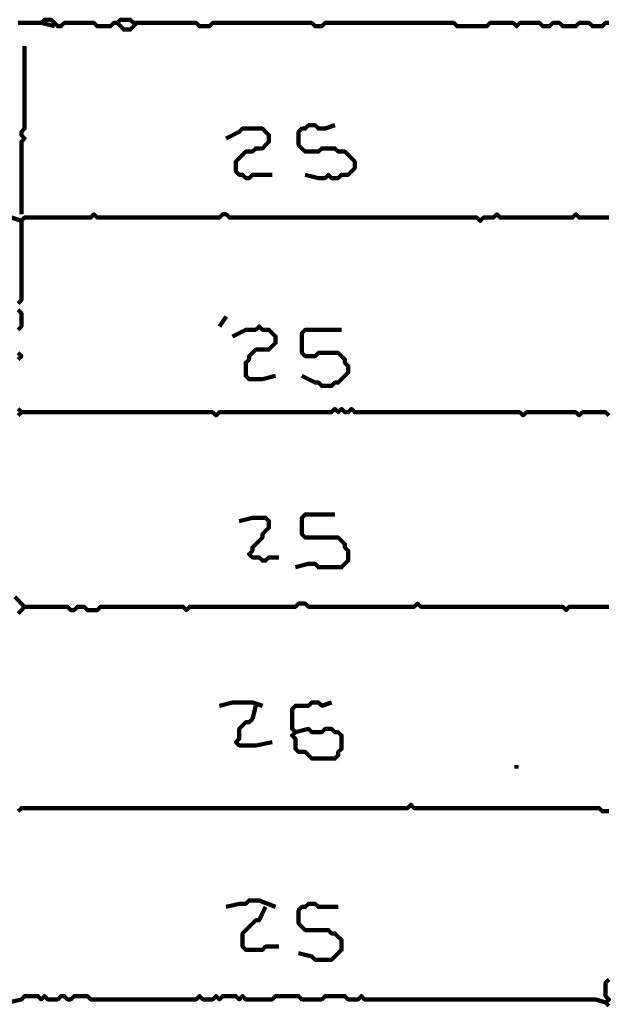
# Model space of a CAD drawing. Header units: metres. Extents: x 1959 to 4131, y 3282 to 4313.
# Tile 129 of 256: x 2373.42 to 2375.06, y 4303.87 to 4306.62. Entities that reach past the tile are written whole.
import ezdxf

# ---------------------------------------------------------------- set-up
doc = ezdxf.new("R2010")
doc.units = ezdxf.units.M
doc.layers.add('P', color=250, linetype='Continuous', lineweight=100)

msp = doc.modelspace()

# ---------------------------------------------------------------- linework, layer by layer
at = {"layer": 'P', "color": 0, "linetype": 'Continuous'}
for points in [[(2373.4108, 4306.6117), (2373.4292, 4306.6117), (2373.4385, 4306.6117), (2373.4477, 4306.6117), (2373.4754, 4306.6117)], [(2373.5123, 4306.6025), (2373.4754, 4306.6117), (2373.4846, 4306.6209), (2373.4939, 4306.6209), (2373.5031, 4306.6209), (2373.5123, 4306.6117), (2373.5216, 4306.6025), (2373.5308, 4306.6025), (2373.54, 4306.6117), (2373.5492, 4306.6117), (2373.5585, 4306.6117), (2373.5677, 4306.6117), (2373.5769, 4306.6117), (2373.5862, 4306.6117), (2373.5954, 4306.6117), (2373.6046, 4306.6117), (2373.6139, 4306.6117), (2373.6231, 4306.6117), (2373.6323, 4306.6025), (2373.6416, 4306.6025), (2373.6508, 4306.6025), (2373.66, 4306.6025), (2373.6692, 4306.6025), (2373.6785, 4306.6117), (2373.6877, 4306.6117), (2373.6969, 4306.6209), (2373.7062, 4306.6209), (2373.7154, 4306.6209), (2373.7246, 4306.6209), (2373.7339, 4306.6117), (2373.7431, 4306.6117), (2373.7523, 4306.6117), (2373.7616, 4306.6117), (2373.7708, 4306.6117), (2373.78, 4306.6117), (2373.7892, 4306.6117), (2373.7985, 4306.6117), (2373.8077, 4306.6117), (2373.8169, 4306.6117), (2373.8262, 4306.6117), (2373.8354, 4306.6117), (2373.8446, 4306.6117), (2373.8539, 4306.6117), (2373.8631, 4306.6117), (2373.8723, 4306.6117), (2373.8816, 4306.6117), (2373.8908, 4306.6117), (2373.9, 4306.6117), (2373.9092, 4306.6117), (2373.9185, 4306.6025), (2373.9277, 4306.6025), (2373.9369, 4306.6025), (2373.9462, 4306.6025), (2373.9554, 4306.6117), (2373.9646, 4306.6117), (2373.9739, 4306.6117), (2373.9831, 4306.6117), (2373.9923, 4306.6117), (2374.0016, 4306.6117), (2374.0108, 4306.6117), (2374.02, 4306.6117), (2374.0292, 4306.6117), (2374.0385, 4306.6117), (2374.0477, 4306.6117), (2374.0569, 4306.6117), (2374.0662, 4306.6117), (2374.0754, 4306.6117), (2374.0846, 4306.6117), (2374.0939, 4306.6117), (2374.1031, 4306.6117), (2374.1123, 4306.6117), (2374.1216, 4306.6117), (2374.1308, 4306.6117), (2374.14, 4306.6117), (2374.1492, 4306.6117), (2374.1585, 4306.6117), (2374.1677, 4306.6117), (2374.1769, 4306.6117), (2374.1862, 4306.6117), (2374.1954, 4306.6117), (2374.2046, 4306.6117), (2374.2139, 4306.6117), (2374.2231, 4306.6117), (2374.2323, 4306.6117), (2374.2416, 4306.6025), (2374.2508, 4306.6025), (2374.26, 4306.6025), (2374.2692, 4306.6117), (2374.2785, 4306.6117), (2374.2877, 4306.6117), (2374.2969, 4306.6117), (2374.3062, 4306.6117), (2374.3154, 4306.6117), (2374.3246, 4306.6117), (2374.3339, 4306.6117), (2374.3431, 4306.6117), (2374.3523, 4306.6117), (2374.3616, 4306.6117), (2374.3708, 4306.6117), (2374.38, 4306.6117), (2374.3892, 4306.6117), (2374.3985, 4306.6117), (2374.4077, 4306.6117), (2374.4169, 4306.6117), (2374.4262, 4306.6117), (2374.4354, 4306.6117), (2374.4446, 4306.6117), (2374.4539, 4306.6117), (2374.4631, 4306.6117), (2374.4723, 4306.6117), (2374.4816, 4306.6117), (2374.4908, 4306.6117), (2374.5, 4306.6117), (2374.5092, 4306.6117), (2374.5185, 4306.6117), (2374.5277, 4306.6117), (2374.5369, 4306.6117), (2374.5462, 4306.6117), (2374.5554, 4306.6117), (2374.5646, 4306.6117), (2374.5739, 4306.6117), (2374.5831, 4306.6117), (2374.5923, 4306.6117), (2374.6016, 4306.6117), (2374.6108, 4306.6117), (2374.62, 4306.6117), (2374.6292, 4306.6117), (2374.6385, 4306.6025), (2374.6477, 4306.6025), (2374.6569, 4306.6025), (2374.6662, 4306.6025), (2374.6754, 4306.6025), (2374.6846, 4306.6025), (2374.6939, 4306.6025), (2374.7031, 4306.6025), (2374.7123, 4306.6025), (2374.7216, 4306.6025), (2374.7308, 4306.6117), (2374.74, 4306.6117), (2374.7492, 4306.6117), (2374.7585, 4306.6117), (2374.7677, 4306.6117), (2374.7769, 4306.6117), (2374.7862, 4306.6117), (2374.7954, 4306.6117), (2374.8046, 4306.6025), (2374.8139, 4306.6117), (2374.8231, 4306.6117), (2374.8323, 4306.6117), (2374.8416, 4306.6117), (2374.8508, 4306.6117), (2374.86, 4306.6117), (2374.8692, 4306.6117), (2374.8785, 4306.6025), (2374.8877, 4306.6025), (2374.8969, 4306.6025), (2374.9062, 4306.6117), (2374.9154, 4306.6117), (2374.9246, 4306.6117), (2374.9339, 4306.6025), (2374.9431, 4306.6025), (2374.9523, 4306.6025), (2374.9616, 4306.6025), (2374.9708, 4306.6025), (2374.98, 4306.6117), (2374.9892, 4306.6117), (2374.9985, 4306.6117), (2375.0077, 4306.6117), (2375.0169, 4306.6025), (2375.0262, 4306.6025), (2375.0354, 4306.6025), (2375.0446, 4306.6025), (2375.0539, 4306.6117), (2375.0631, 4306.6117)], [(2373.6877, 4306.6117), (2373.7062, 4306.5933), (2373.7154, 4306.5933), (2373.7246, 4306.5933), (2373.7431, 4306.6117)], [(2373.4292, 4306.5471), (2373.4292, 4306.5102), (2373.4292, 4306.5009), (2373.4292, 4306.4917), (2373.4292, 4306.4825), (2373.4292, 4306.4733), (2373.4292, 4306.464), (2373.4292, 4306.4548), (2373.4292, 4306.4456), (2373.4292, 4306.4363), (2373.4292, 4306.4271), (2373.4292, 4306.4179), (2373.4292, 4306.4086), (2373.4292, 4306.3994), (2373.4292, 4306.3902), (2373.4292, 4306.3809), (2373.4292, 4306.3717), (2373.4292, 4306.3625), (2373.4292, 4306.3533), (2373.4292, 4306.344), (2373.4292, 4306.3348), (2373.4292, 4306.3256), (2373.4292, 4306.3163), (2373.42, 4306.3071), (2373.42, 4306.2979), (2373.4292, 4306.2886), (2373.42, 4306.2794), (2373.42, 4306.2702), (2373.42, 4306.2609), (2373.42, 4306.2517), (2373.42, 4306.2425), (2373.42, 4306.2333), (2373.42, 4306.224), (2373.42, 4306.2148), (2373.42, 4306.2056), (2373.42, 4306.1963), (2373.42, 4306.1871), (2373.42, 4306.1779), (2373.42, 4306.1686), (2373.42, 4306.1594), (2373.42, 4306.1502), (2373.42, 4306.1409), (2373.42, 4306.1317), (2373.42, 4306.1225), (2373.42, 4306.0763)], [(2373.9923, 4306.2886), (2374.0292, 4306.3071), (2374.0385, 4306.3163), (2374.0477, 4306.3163), (2374.0569, 4306.3163), (2374.0662, 4306.3163), (2374.0754, 4306.3163), (2374.0846, 4306.3163), (2374.0939, 4306.3163), (2374.1031, 4306.3071), (2374.1123, 4306.2979), (2374.1123, 4306.2886), (2374.1123, 4306.2794), (2374.1031, 4306.2702), (2374.0939, 4306.2609), (2374.0846, 4306.2609), (2374.0754, 4306.2609), (2374.0662, 4306.2517), (2374.0569, 4306.2517), (2374.0477, 4306.2517), (2374.0385, 4306.2425), (2374.0292, 4306.2333), (2374.02, 4306.224), (2374.02, 4306.2148), (2374.02, 4306.2056), (2374.02, 4306.1963), (2374.0292, 4306.1871), (2374.0385, 4306.1871), (2374.0477, 4306.1779), (2374.0569, 4306.1779), (2374.0662, 4306.1871), (2374.0754, 4306.1871), (2374.1216, 4306.1871)], [(2374.2139, 4306.1871), (2374.2508, 4306.1779), (2374.26, 4306.1779), (2374.2692, 4306.1779), (2374.2785, 4306.1871), (2374.2877, 4306.1779), (2374.2969, 4306.1779), (2374.3062, 4306.1779), (2374.3154, 4306.1871), (2374.3246, 4306.1871), (2374.3339, 4306.1871), (2374.3431, 4306.1963), (2374.3523, 4306.2056), (2374.3523, 4306.2148), (2374.3523, 4306.224), (2374.3431, 4306.2333), (2374.3339, 4306.2425), (2374.3246, 4306.2517), (2374.3154, 4306.2517), (2374.3062, 4306.2517), (2374.2969, 4306.2609), (2374.2877, 4306.2609), (2374.2785, 4306.2609), (2374.2692, 4306.2609), (2374.26, 4306.2609), (2374.2508, 4306.2517), (2374.2416, 4306.2517), (2374.2323, 4306.2517), (2374.2231, 4306.2517), (2374.2139, 4306.2517), (2374.2046, 4306.2609), (2374.1954, 4306.2702), (2374.1954, 4306.2794), (2374.1954, 4306.2886), (2374.1954, 4306.2979), (2374.1954, 4306.3071), (2374.2046, 4306.3163), (2374.2139, 4306.3163), (2374.2231, 4306.3256), (2374.2323, 4306.3256), (2374.2416, 4306.3256), (2374.2508, 4306.3163), (2374.26, 4306.3163), (2374.2692, 4306.3163), (2374.2969, 4306.3256)], [(2373.3923, 4306.0671), (2373.42, 4306.0579)], [(2375.0631, 4306.0671), (2375.0539, 4306.0671), (2375.0446, 4306.0671), (2375.0354, 4306.0671), (2375.0262, 4306.0671), (2375.0169, 4306.0671), (2375.0077, 4306.0671), (2374.9985, 4306.0671), (2374.9892, 4306.0671), (2374.98, 4306.0671), (2374.9708, 4306.0763), (2374.9616, 4306.0671), (2374.9523, 4306.0671), (2374.9431, 4306.0671), (2374.9339, 4306.0671), (2374.9246, 4306.0671), (2374.9154, 4306.0671), (2374.9062, 4306.0671), (2374.8969, 4306.0671), (2374.8877, 4306.0671), (2374.8785, 4306.0671), (2374.8692, 4306.0671), (2374.86, 4306.0671), (2374.8508, 4306.0671), (2374.8416, 4306.0671), (2374.8323, 4306.0671), (2374.8231, 4306.0671), (2374.8139, 4306.0671), (2374.8046, 4306.0671), (2374.7954, 4306.0671), (2374.7862, 4306.0671), (2374.7769, 4306.0671), (2374.7677, 4306.0671), (2374.7585, 4306.0671), (2374.7492, 4306.0763), (2374.74, 4306.0671), (2374.7308, 4306.0671), (2374.7216, 4306.0671), (2374.7123, 4306.0671), (2374.7031, 4306.0579), (2374.6939, 4306.0671), (2374.6846, 4306.0671), (2374.6754, 4306.0671), (2374.6662, 4306.0671), (2374.6569, 4306.0671), (2374.6477, 4306.0671), (2374.6385, 4306.0671), (2374.6292, 4306.0671), (2374.62, 4306.0671), (2374.6108, 4306.0671), (2374.6016, 4306.0671), (2374.5923, 4306.0671), (2374.5831, 4306.0671), (2374.5739, 4306.0671), (2374.5646, 4306.0671), (2374.5554, 4306.0671), (2374.5462, 4306.0671), (2374.5369, 4306.0671), (2374.5277, 4306.0671), (2374.5185, 4306.0671), (2374.5092, 4306.0671), (2374.5, 4306.0671), (2374.4908, 4306.0671), (2374.4816, 4306.0671), (2374.4723, 4306.0671), (2374.4631, 4306.0671), (2374.4539, 4306.0671), (2374.4446, 4306.0671), (2374.4354, 4306.0671), (2374.4262, 4306.0671), (2374.4169, 4306.0671), (2374.4077, 4306.0671), (2374.3985, 4306.0671), (2374.3892, 4306.0671), (2374.38, 4306.0671), (2374.3708, 4306.0671), (2374.3616, 4306.0671), (2374.3523, 4306.0671), (2374.3431, 4306.0671), (2374.3339, 4306.0671), (2374.3246, 4306.0671), (2374.3154, 4306.0671), (2374.3062, 4306.0671), (2374.2969, 4306.0671), (2374.2877, 4306.0671), (2374.2785, 4306.0671), (2374.2692, 4306.0671), (2374.26, 4306.0671), (2374.2508, 4306.0671), (2374.2416, 4306.0671), (2374.2323, 4306.0671), (2374.2231, 4306.0671), (2374.2139, 4306.0671), (2374.2046, 4306.0671), (2374.1954, 4306.0671), (2374.1862, 4306.0671), (2374.1769, 4306.0671), (2374.1677, 4306.0671), (2374.1585, 4306.0671), (2374.1492, 4306.0671), (2374.14, 4306.0671), (2374.1308, 4306.0671), (2374.1216, 4306.0671), (2374.1123, 4306.0671), (2374.1031, 4306.0671), (2374.0939, 4306.0671), (2374.0846, 4306.0671), (2374.0754, 4306.0671), (2374.0662, 4306.0671), (2374.0569, 4306.0671), (2374.0477, 4306.0671), (2374.0385, 4306.0671), (2374.0292, 4306.0671), (2374.02, 4306.0671), (2374.0108, 4306.0671), (2374.0016, 4306.0671), (2373.9923, 4306.0763), (2373.9831, 4306.0763), (2373.9739, 4306.0671), (2373.9646, 4306.0671), (2373.9554, 4306.0671), (2373.9462, 4306.0671), (2373.9369, 4306.0671), (2373.9277, 4306.0671), (2373.9185, 4306.0671), (2373.9092, 4306.0671), (2373.9, 4306.0671), (2373.8908, 4306.0671), (2373.8816, 4306.0671), (2373.8723, 4306.0671), (2373.8631, 4306.0671), (2373.8539, 4306.0671), (2373.8446, 4306.0671), (2373.8354, 4306.0671), (2373.8262, 4306.0671), (2373.8169, 4306.0671), (2373.8077, 4306.0671), (2373.7985, 4306.0671), (2373.7892, 4306.0671), (2373.78, 4306.0671), (2373.7708, 4306.0671), (2373.7616, 4306.0671), (2373.7523, 4306.0671), (2373.7431, 4306.0671), (2373.7339, 4306.0671), (2373.7246, 4306.0671), (2373.7154, 4306.0671), (2373.7062, 4306.0671), (2373.6969, 4306.0671), (2373.6877, 4306.0671), (2373.6785, 4306.0671), (2373.6692, 4306.0671), (2373.66, 4306.0671), (2373.6508, 4306.0671), (2373.6416, 4306.0671), (2373.6323, 4306.0671), (2373.6231, 4306.0763), (2373.6139, 4306.0671), (2373.6046, 4306.0671), (2373.5954, 4306.0671), (2373.5862, 4306.0671), (2373.5769, 4306.0671), (2373.5677, 4306.0671), (2373.5585, 4306.0671), (2373.5492, 4306.0671), (2373.54, 4306.0671), (2373.5308, 4306.0671), (2373.5216, 4306.0671), (2373.5123, 4306.0671), (2373.5031, 4306.0671), (2373.4939, 4306.0671), (2373.4846, 4306.0671), (2373.4754, 4306.0671), (2373.4662, 4306.0671), (2373.4569, 4306.0671), (2373.4477, 4306.0671), (2373.4385, 4306.0671), (2373.4292, 4306.0671), (2373.42, 4306.0579), (2373.42, 4306.0486), (2373.42, 4306.0394), (2373.42, 4306.0302), (2373.42, 4306.0209), (2373.42, 4306.0117), (2373.42, 4306.0025), (2373.42, 4305.9933), (2373.42, 4305.984), (2373.42, 4305.9748), (2373.42, 4305.9656), (2373.42, 4305.9563), (2373.42, 4305.9471), (2373.42, 4305.9379), (2373.42, 4305.9286), (2373.42, 4305.9194), (2373.42, 4305.9102), (2373.42, 4305.9009), (2373.42, 4305.8917), (2373.42, 4305.8825), (2373.42, 4305.8733), (2373.42, 4305.864), (2373.42, 4305.8548), (2373.42, 4305.8456), (2373.42, 4305.8363), (2373.4108, 4305.8271)], [(2373.4108, 4305.8086), (2373.42, 4305.7994), (2373.42, 4305.7902), (2373.42, 4305.7809), (2373.42, 4305.7717), (2373.42, 4305.7625), (2373.4108, 4305.7533)], [(2373.9923, 4305.7902), (2373.9739, 4305.7625)], [(2374.0108, 4305.7348), (2374.0477, 4305.7533), (2374.0569, 4305.7533), (2374.0662, 4305.7533), (2374.0754, 4305.7533), (2374.0846, 4305.7625), (2374.0939, 4305.7533), (2374.1031, 4305.7533), (2374.1123, 4305.7533), (2374.1216, 4305.744), (2374.1308, 4305.7348), (2374.1308, 4305.7256), (2374.1308, 4305.7163), (2374.1216, 4305.7071), (2374.1123, 4305.6979), (2374.1031, 4305.6979), (2374.0939, 4305.6979), (2374.0846, 4305.6979), (2374.0754, 4305.6979), (2374.0662, 4305.6886), (2374.0569, 4305.6794), (2374.0569, 4305.6702), (2374.0477, 4305.6609), (2374.0477, 4305.6517), (2374.0477, 4305.6425), (2374.0477, 4305.6333), (2374.0477, 4305.624), (2374.0569, 4305.6148), (2374.0662, 4305.6148), (2374.0754, 4305.6148), (2374.0846, 4305.6148), (2374.0939, 4305.6148), (2374.1308, 4305.624)], [(2374.2046, 4305.624), (2374.2416, 4305.6056), (2374.2508, 4305.6056), (2374.26, 4305.5963), (2374.2692, 4305.5963), (2374.2785, 4305.5963), (2374.2877, 4305.5963), (2374.2969, 4305.6056), (2374.3062, 4305.6056), (2374.3154, 4305.6148), (2374.3246, 4305.624), (2374.3339, 4305.6333), (2374.3339, 4305.6425), (2374.3339, 4305.6517), (2374.3246, 4305.6609), (2374.3246, 4305.6702), (2374.3154, 4305.6794), (2374.3062, 4305.6886), (2374.2969, 4305.6886), (2374.2877, 4305.6886), (2374.2785, 4305.6886), (2374.2692, 4305.6886), (2374.26, 4305.6886), (2374.2508, 4305.6886), (2374.2416, 4305.6794), (2374.2323, 4305.6794), (2374.2231, 4305.6794), (2374.2139, 4305.6794), (2374.2046, 4305.6886), (2374.2046, 4305.6979), (2374.2046, 4305.7071), (2374.2046, 4305.7163), (2374.2046, 4305.7256), (2374.2046, 4305.7348), (2374.2046, 4305.744), (2374.2139, 4305.7533), (2374.2231, 4305.7533), (2374.2323, 4305.7533), (2374.2416, 4305.7533), (2374.2508, 4305.7533), (2374.26, 4305.7533), (2374.2692, 4305.7533), (2374.2785, 4305.7533), (2374.2877, 4305.7533), (2374.3154, 4305.7533)], [(2373.4108, 4305.6886), (2373.42, 4305.6794), (2373.4108, 4305.6702)], [(2373.4108, 4305.5317), (2373.42, 4305.5225), (2373.4108, 4305.5133)], [(2373.42, 4305.5225), (2373.4569, 4305.5225), (2373.4662, 4305.5225), (2373.4754, 4305.5225), (2373.4846, 4305.5225), (2373.4939, 4305.5225), (2373.5031, 4305.5225), (2373.5123, 4305.5225), (2373.5216, 4305.5225), (2373.5308, 4305.5225), (2373.54, 4305.5225), (2373.5492, 4305.5225), (2373.5585, 4305.5225), (2373.5677, 4305.5225), (2373.5769, 4305.5225), (2373.5862, 4305.5225), (2373.5954, 4305.5225), (2373.6046, 4305.5225), (2373.6139, 4305.5225), (2373.6231, 4305.5225), (2373.6323, 4305.5225), (2373.6416, 4305.5225), (2373.6508, 4305.5225), (2373.66, 4305.5225), (2373.6692, 4305.5225), (2373.6785, 4305.5225), (2373.6877, 4305.5225), (2373.6969, 4305.5225), (2373.7062, 4305.5225), (2373.7154, 4305.5225), (2373.7246, 4305.5225), (2373.7339, 4305.5225), (2373.7431, 4305.5225), (2373.7523, 4305.5225), (2373.7616, 4305.5225), (2373.7708, 4305.5225), (2373.78, 4305.5225), (2373.7892, 4305.5225), (2373.7985, 4305.5225), (2373.8077, 4305.5225), (2373.8169, 4305.5225), (2373.8262, 4305.5225), (2373.8354, 4305.5225), (2373.8446, 4305.5225), (2373.8539, 4305.5225), (2373.8631, 4305.5225), (2373.8723, 4305.5225), (2373.8816, 4305.5225), (2373.8908, 4305.5225), (2373.9, 4305.5225), (2373.9092, 4305.5225), (2373.9185, 4305.5225), (2373.9277, 4305.5225), (2373.9369, 4305.5225), (2373.9462, 4305.5225), (2373.9554, 4305.5225), (2373.9646, 4305.5133), (2373.9739, 4305.5225), (2373.9831, 4305.5225), (2373.9923, 4305.5225), (2374.0016, 4305.5225), (2374.0108, 4305.5225), (2374.02, 4305.5225), (2374.0292, 4305.5225), (2374.0385, 4305.5225), (2374.0477, 4305.5225), (2374.0569, 4305.5225), (2374.0662, 4305.5225), (2374.0754, 4305.5225), (2374.0846, 4305.5225), (2374.0939, 4305.5225), (2374.1031, 4305.5225), (2374.1123, 4305.5225), (2374.1216, 4305.5225), (2374.1308, 4305.5225), (2374.14, 4305.5225), (2374.1492, 4305.5225), (2374.1585, 4305.5225), (2374.1677, 4305.5225), (2374.1769, 4305.5225), (2374.1862, 4305.5225), (2374.1954, 4305.5225), (2374.2046, 4305.5225), (2374.2139, 4305.5225), (2374.2231, 4305.5225), (2374.2323, 4305.5225), (2374.2416, 4305.5225), (2374.2508, 4305.5225), (2374.26, 4305.5225), (2374.2692, 4305.5225), (2374.2785, 4305.5225), (2374.2877, 4305.5225), (2374.2969, 4305.5317), (2374.3062, 4305.5225), (2374.3154, 4305.5317), (2374.3246, 4305.5225), (2374.3339, 4305.5225), (2374.3431, 4305.5317), (2374.3523, 4305.5225), (2374.3616, 4305.5225), (2374.3708, 4305.5225), (2374.38, 4305.5225), (2374.3892, 4305.5225), (2374.3985, 4305.5225), (2374.4077, 4305.5225), (2374.4169, 4305.5225), (2374.4262, 4305.5225), (2374.4354, 4305.5225), (2374.4446, 4305.5225), (2374.4539, 4305.5225), (2374.4631, 4305.5225), (2374.4723, 4305.5225), (2374.4816, 4305.5225), (2374.4908, 4305.5225), (2374.5, 4305.5225), (2374.5092, 4305.5225), (2374.5185, 4305.5225), (2374.5277, 4305.5225), (2374.5369, 4305.5225), (2374.5462, 4305.5225), (2374.5554, 4305.5225), (2374.5646, 4305.5225), (2374.5739, 4305.5225), (2374.5831, 4305.5225), (2374.5923, 4305.5225), (2374.6016, 4305.5225), (2374.6108, 4305.5225), (2374.62, 4305.5225), (2374.6292, 4305.5225), (2374.6385, 4305.5225), (2374.6477, 4305.5225), (2374.6569, 4305.5225), (2374.6662, 4305.5225), (2374.6754, 4305.5225), (2374.6846, 4305.5225), (2374.6939, 4305.5225), (2374.7031, 4305.5225), (2374.7123, 4305.5225), (2374.7216, 4305.5225), (2374.7308, 4305.5225), (2374.74, 4305.5225), (2374.7492, 4305.5225), (2374.7585, 4305.5225), (2374.7677, 4305.5225), (2374.7769, 4305.5225), (2374.7862, 4305.5225), (2374.7954, 4305.5225), (2374.8046, 4305.5225), (2374.8139, 4305.5225), (2374.8231, 4305.5133), (2374.8323, 4305.5225), (2374.8416, 4305.5225), (2374.8508, 4305.5225), (2374.86, 4305.5225), (2374.8692, 4305.5225), (2374.8785, 4305.5225), (2374.8877, 4305.5225), (2374.8969, 4305.5225), (2374.9062, 4305.5225), (2374.9154, 4305.5225), (2374.9246, 4305.5225), (2374.9339, 4305.5225), (2374.9431, 4305.5225), (2374.9523, 4305.5225), (2374.9616, 4305.5225), (2374.9708, 4305.5225), (2374.98, 4305.5133), (2374.9892, 4305.5225), (2374.9985, 4305.5225), (2375.0077, 4305.5225), (2375.0169, 4305.5225), (2375.0262, 4305.5225), (2375.0354, 4305.5225), (2375.0446, 4305.5225), (2375.0539, 4305.5225), (2375.0631, 4305.5133)], [(2374.1862, 4305.0886), (2374.2231, 4305.0979), (2374.2323, 4305.0979), (2374.2416, 4305.0979), (2374.2508, 4305.0886), (2374.26, 4305.0886), (2374.2692, 4305.0886), (2374.2785, 4305.0886), (2374.2877, 4305.0886), (2374.2969, 4305.0886), (2374.3062, 4305.0886), (2374.3154, 4305.0886), (2374.3246, 4305.0979), (2374.3339, 4305.1071), (2374.3339, 4305.1163), (2374.3339, 4305.1256), (2374.3339, 4305.1348), (2374.3246, 4305.144), (2374.3246, 4305.1533), (2374.3154, 4305.1625), (2374.3062, 4305.1717), (2374.2969, 4305.1717), (2374.2877, 4305.1717), (2374.2785, 4305.1717), (2374.2692, 4305.1717), (2374.26, 4305.1717), (2374.2508, 4305.1717), (2374.2416, 4305.1717), (2374.2323, 4305.1717), (2374.2231, 4305.1717), (2374.2139, 4305.1717), (2374.2046, 4305.1809), (2374.2046, 4305.1902), (2374.2046, 4305.1994), (2374.2046, 4305.2086), (2374.2046, 4305.2179), (2374.2046, 4305.2271), (2374.2139, 4305.2363), (2374.2231, 4305.2363), (2374.2323, 4305.2363), (2374.2416, 4305.2363), (2374.2508, 4305.2363), (2374.26, 4305.2363), (2374.2692, 4305.2363), (2374.2969, 4305.2363)], [(2374.0292, 4305.2179), (2374.0662, 4305.2271), (2374.0754, 4305.2271), (2374.0846, 4305.2271), (2374.0939, 4305.2271), (2374.1031, 4305.2271), (2374.1123, 4305.2179), (2374.1123, 4305.2086), (2374.1123, 4305.1994), (2374.1031, 4305.1902), (2374.0939, 4305.1809), (2374.0939, 4305.1717), (2374.0846, 4305.1625), (2374.0754, 4305.1533), (2374.0662, 4305.144), (2374.0662, 4305.1348), (2374.0569, 4305.1256), (2374.0662, 4305.1163), (2374.0754, 4305.1163), (2374.0846, 4305.1163), (2374.0939, 4305.1071), (2374.1031, 4305.1071), (2374.1123, 4305.1163), (2374.1216, 4305.1163), (2374.14, 4305.1163)], [(2373.4108, 4304.9594), (2373.42, 4304.9686), (2373.4292, 4304.9779), (2373.4016, 4305.0056)], [(2375.0631, 4304.9779), (2375.0539, 4304.9779), (2375.0446, 4304.9779), (2375.0354, 4304.9779), (2375.0262, 4304.9779), (2375.0169, 4304.9779), (2375.0077, 4304.9779), (2374.9985, 4304.9779), (2374.9892, 4304.9779), (2374.98, 4304.9779), (2374.9708, 4304.9779), (2374.9616, 4304.9779), (2374.9523, 4304.9779), (2374.9431, 4304.9686), (2374.9339, 4304.9779), (2374.9246, 4304.9779), (2374.9154, 4304.9779), (2374.9062, 4304.9779), (2374.8969, 4304.9779), (2374.8877, 4304.9779), (2374.8785, 4304.9779), (2374.8692, 4304.9779), (2374.86, 4304.9779), (2374.8508, 4304.9779), (2374.8416, 4304.9779), (2374.8323, 4304.9779), (2374.8231, 4304.9779), (2374.8139, 4304.9779), (2374.8046, 4304.9779), (2374.7954, 4304.9779), (2374.7862, 4304.9779), (2374.7769, 4304.9779), (2374.7677, 4304.9779), (2374.7585, 4304.9779), (2374.7492, 4304.9779), (2374.74, 4304.9779), (2374.7308, 4304.9779), (2374.7216, 4304.9779), (2374.7123, 4304.9779), (2374.7031, 4304.9779), (2374.6939, 4304.9779), (2374.6846, 4304.9779), (2374.6754, 4304.9779), (2374.6662, 4304.9779), (2374.6569, 4304.9779), (2374.6477, 4304.9779), (2374.6385, 4304.9779), (2374.6292, 4304.9779), (2374.62, 4304.9779), (2374.6108, 4304.9779), (2374.6016, 4304.9779), (2374.5923, 4304.9779), (2374.5831, 4304.9779), (2374.5739, 4304.9779), (2374.5646, 4304.9779), (2374.5554, 4304.9779), (2374.5462, 4304.9779), (2374.5369, 4304.9779), (2374.5277, 4304.9871), (2374.5185, 4304.9779), (2374.5092, 4304.9779), (2374.5, 4304.9779), (2374.4908, 4304.9779), (2374.4816, 4304.9779), (2374.4723, 4304.9779), (2374.4631, 4304.9779), (2374.4539, 4304.9779), (2374.4446, 4304.9779), (2374.4354, 4304.9779), (2374.4262, 4304.9779), (2374.4169, 4304.9779), (2374.4077, 4304.9779), (2374.3985, 4304.9779), (2374.3892, 4304.9779), (2374.38, 4304.9779), (2374.3708, 4304.9779), (2374.3616, 4304.9779), (2374.3523, 4304.9779), (2374.3431, 4304.9779), (2374.3339, 4304.9779), (2374.3246, 4304.9779), (2374.3154, 4304.9779), (2374.3062, 4304.9779), (2374.2969, 4304.9779), (2374.2877, 4304.9779), (2374.2785, 4304.9779), (2374.2692, 4304.9779), (2374.26, 4304.9779), (2374.2508, 4304.9779), (2374.2416, 4304.9779), (2374.2323, 4304.9779), (2374.2231, 4304.9779), (2374.2139, 4304.9871), (2374.2046, 4304.9871), (2374.1954, 4304.9871), (2374.1862, 4304.9779), (2374.1769, 4304.9779), (2374.1677, 4304.9779), (2374.1585, 4304.9779), (2374.1492, 4304.9779), (2374.14, 4304.9779), (2374.1308, 4304.9779), (2374.1216, 4304.9779), (2374.1123, 4304.9779), (2374.1031, 4304.9779), (2374.0939, 4304.9779), (2374.0846, 4304.9779), (2374.0754, 4304.9779), (2374.0662, 4304.9779), (2374.0569, 4304.9779), (2374.0477, 4304.9779), (2374.0385, 4304.9779), (2374.0292, 4304.9779), (2374.02, 4304.9779), (2374.0108, 4304.9779), (2374.0016, 4304.9779), (2373.9923, 4304.9779), (2373.9831, 4304.9779), (2373.9739, 4304.9779), (2373.9646, 4304.9779), (2373.9554, 4304.9779), (2373.9462, 4304.9779), (2373.9369, 4304.9779), (2373.9277, 4304.9779), (2373.9185, 4304.9779), (2373.9092, 4304.9779), (2373.9, 4304.9779), (2373.8908, 4304.9779), (2373.8816, 4304.9686), (2373.8723, 4304.9779), (2373.8631, 4304.9779), (2373.8539, 4304.9779), (2373.8446, 4304.9779), (2373.8354, 4304.9779), (2373.8262, 4304.9779), (2373.8169, 4304.9779), (2373.8077, 4304.9779), (2373.7985, 4304.9779), (2373.7892, 4304.9779), (2373.78, 4304.9779), (2373.7708, 4304.9779), (2373.7616, 4304.9779), (2373.7523, 4304.9779), (2373.7431, 4304.9779), (2373.7339, 4304.9779), (2373.7246, 4304.9779), (2373.7154, 4304.9779), (2373.7062, 4304.9779), (2373.6969, 4304.9779), (2373.6877, 4304.9779), (2373.6785, 4304.9779), (2373.6692, 4304.9779), (2373.66, 4304.9779), (2373.6508, 4304.9779), (2373.6416, 4304.9779), (2373.6323, 4304.9686), (2373.6231, 4304.9686), (2373.6139, 4304.9686), (2373.6046, 4304.9686), (2373.5954, 4304.9779), (2373.5862, 4304.9779), (2373.5769, 4304.9779), (2373.5677, 4304.9686), (2373.5585, 4304.9686), (2373.5492, 4304.9779), (2373.54, 4304.9779), (2373.5308, 4304.9779), (2373.5216, 4304.9779), (2373.5123, 4304.9779), (2373.5031, 4304.9779), (2373.4939, 4304.9779), (2373.4846, 4304.9779), (2373.4754, 4304.9779), (2373.4662, 4304.9779), (2373.4569, 4304.9779), (2373.4477, 4304.9779), (2373.4292, 4304.9779)], [(2373.9739, 4304.7009), (2374.0108, 4304.7102), (2374.02, 4304.7102), (2374.0292, 4304.7102), (2374.0385, 4304.7102), (2374.0477, 4304.7102), (2374.0569, 4304.7102), (2374.0662, 4304.7102), (2374.0939, 4304.7009)], [(2374.1862, 4304.6271), (2374.2231, 4304.6363), (2374.2323, 4304.6271), (2374.2416, 4304.6271), (2374.2508, 4304.6271), (2374.26, 4304.6271), (2374.2692, 4304.6363), (2374.2785, 4304.6363), (2374.2877, 4304.6363), (2374.2969, 4304.6271), (2374.3062, 4304.6271), (2374.3154, 4304.6179), (2374.3154, 4304.6086), (2374.3154, 4304.5994), (2374.3154, 4304.5902), (2374.3154, 4304.5809), (2374.3062, 4304.5717), (2374.3062, 4304.5625), (2374.2969, 4304.5533), (2374.2877, 4304.5533), (2374.2785, 4304.5533), (2374.2692, 4304.5533), (2374.26, 4304.5533), (2374.2508, 4304.5533), (2374.2416, 4304.5533), (2374.2323, 4304.5533), (2374.2231, 4304.5625), (2374.2139, 4304.5717), (2374.2046, 4304.5717), (2374.1954, 4304.5717), (2374.1862, 4304.5809), (2374.1862, 4304.5902), (2374.1862, 4304.5994), (2374.1862, 4304.6086), (2374.1769, 4304.6179), (2374.1862, 4304.6271), (2374.1769, 4304.6363), (2374.1769, 4304.6456), (2374.1769, 4304.6548), (2374.1769, 4304.664), (2374.1769, 4304.6733), (2374.1769, 4304.6825), (2374.1769, 4304.6917), (2374.1862, 4304.7009), (2374.1954, 4304.7009), (2374.2046, 4304.7009), (2374.2139, 4304.7009), (2374.2231, 4304.7009), (2374.2323, 4304.7102), (2374.2416, 4304.7102), (2374.2508, 4304.7102), (2374.26, 4304.7009), (2374.2877, 4304.7102)], [(2374.0754, 4304.7009), (2374.0662, 4304.664), (2374.0569, 4304.6548), (2374.0477, 4304.6548), (2374.0385, 4304.6456), (2374.0292, 4304.6363), (2374.0292, 4304.6271), (2374.0292, 4304.6179), (2374.0292, 4304.6086), (2374.02, 4304.5994), (2374.0292, 4304.5902), (2374.0385, 4304.5902), (2374.0477, 4304.5902), (2374.0569, 4304.5902), (2374.0662, 4304.5902), (2374.0754, 4304.5902), (2374.1216, 4304.5994)], [(2374.8046, 4304.5348), (2374.8046, 4304.5256)], [(2373.4108, 4304.4056), (2373.42, 4304.4148), (2373.4292, 4304.4148), (2373.4385, 4304.4148), (2373.4477, 4304.4148), (2373.4569, 4304.4148), (2373.4662, 4304.4148), (2373.4754, 4304.4148), (2373.4846, 4304.4148), (2373.4939, 4304.4148), (2373.5031, 4304.4148), (2373.5123, 4304.4148), (2373.5216, 4304.4148), (2373.5308, 4304.4148), (2373.54, 4304.4148), (2373.5492, 4304.4148), (2373.5585, 4304.4148), (2373.5677, 4304.4148), (2373.5769, 4304.4148), (2373.5862, 4304.4148), (2373.5954, 4304.4148), (2373.6046, 4304.4148), (2373.6139, 4304.4148), (2373.6231, 4304.4148), (2373.6323, 4304.4148), (2373.6416, 4304.4148), (2373.6508, 4304.4148), (2373.66, 4304.4148), (2373.6692, 4304.4148), (2373.6785, 4304.4148), (2373.6877, 4304.4148), (2373.6969, 4304.4148), (2373.7062, 4304.4148), (2373.7154, 4304.4148), (2373.7246, 4304.4148), (2373.7339, 4304.4148), (2373.7431, 4304.4148), (2373.7523, 4304.4148), (2373.7616, 4304.4148), (2373.7708, 4304.4148), (2373.78, 4304.4148), (2373.7892, 4304.4148), (2373.7985, 4304.4148), (2373.8077, 4304.4148), (2373.8169, 4304.4148), (2373.8262, 4304.4148), (2373.8354, 4304.4148), (2373.8446, 4304.4148), (2373.8539, 4304.4148), (2373.8631, 4304.4148), (2373.8723, 4304.4148), (2373.8816, 4304.4148), (2373.8908, 4304.4148), (2373.9, 4304.4148), (2373.9092, 4304.4148), (2373.9185, 4304.4148), (2373.9277, 4304.4148), (2373.9369, 4304.4148), (2373.9462, 4304.4148), (2373.9554, 4304.4148), (2373.9646, 4304.4148), (2373.9739, 4304.4148), (2373.9831, 4304.4148), (2373.9923, 4304.4148), (2374.0016, 4304.4148), (2374.0108, 4304.4148), (2374.02, 4304.4148), (2374.0292, 4304.4148), (2374.0385, 4304.4148), (2374.0477, 4304.4148), (2374.0569, 4304.4148), (2374.0662, 4304.4148), (2374.0754, 4304.4148), (2374.0846, 4304.4148), (2374.0939, 4304.4148), (2374.1031, 4304.4148), (2374.1123, 4304.4148), (2374.1216, 4304.4148), (2374.1308, 4304.4148), (2374.14, 4304.4148), (2374.1492, 4304.4148), (2374.1585, 4304.4148), (2374.1677, 4304.4148), (2374.1769, 4304.4148), (2374.1862, 4304.4148), (2374.1954, 4304.4148), (2374.2046, 4304.4148), (2374.2139, 4304.4148), (2374.2231, 4304.4148), (2374.2323, 4304.4148), (2374.2416, 4304.4148), (2374.2508, 4304.4148), (2374.26, 4304.4148), (2374.2692, 4304.4148), (2374.2785, 4304.4148), (2374.2877, 4304.4148), (2374.2969, 4304.4148), (2374.3062, 4304.4148), (2374.3154, 4304.4148), (2374.3246, 4304.4148), (2374.3339, 4304.4148), (2374.3431, 4304.4148), (2374.3523, 4304.4148), (2374.3616, 4304.4148), (2374.3708, 4304.4148), (2374.38, 4304.4148), (2374.3892, 4304.4148), (2374.3985, 4304.4148), (2374.4077, 4304.4148), (2374.4169, 4304.4148), (2374.4262, 4304.4148), (2374.4354, 4304.4148), (2374.4446, 4304.4148), (2374.4539, 4304.4148), (2374.4631, 4304.4148), (2374.4723, 4304.4148), (2374.4816, 4304.4148), (2374.4908, 4304.4148), (2374.5, 4304.4148), (2374.5092, 4304.424), (2374.5185, 4304.4148), (2374.5277, 4304.4148), (2374.5369, 4304.4148), (2374.5462, 4304.4148), (2374.5554, 4304.4148), (2374.5646, 4304.4148), (2374.5739, 4304.4148), (2374.5831, 4304.4148), (2374.5923, 4304.4148), (2374.6016, 4304.4148), (2374.6108, 4304.4148), (2374.62, 4304.4148), (2374.6292, 4304.4148), (2374.6385, 4304.4148), (2374.6477, 4304.4148), (2374.6569, 4304.4148), (2374.6662, 4304.4148), (2374.6754, 4304.4148), (2374.6846, 4304.4148), (2374.6939, 4304.4148), (2374.7031, 4304.4148), (2374.7123, 4304.4148), (2374.7216, 4304.4148), (2374.7308, 4304.4148), (2374.74, 4304.4148), (2374.7492, 4304.4148), (2374.7585, 4304.4148), (2374.7677, 4304.4148), (2374.7769, 4304.4148), (2374.7862, 4304.4148), (2374.7954, 4304.4148), (2374.8046, 4304.4148), (2374.8139, 4304.4148), (2374.8231, 4304.4148), (2374.8323, 4304.4148), (2374.8416, 4304.4148), (2374.8508, 4304.4148), (2374.86, 4304.4148), (2374.8692, 4304.4148), (2374.8785, 4304.4148), (2374.8877, 4304.4148), (2374.8969, 4304.4148), (2374.9062, 4304.4148), (2374.9154, 4304.4148), (2374.9246, 4304.4148), (2374.9339, 4304.4148), (2374.9431, 4304.4148), (2374.9523, 4304.4148), (2374.9616, 4304.4148), (2374.9708, 4304.4148), (2374.98, 4304.4148), (2374.9892, 4304.4148), (2374.9985, 4304.4148), (2375.0077, 4304.4148), (2375.0169, 4304.4148), (2375.0262, 4304.4148), (2375.0354, 4304.4148), (2375.0446, 4304.4056), (2375.0539, 4304.4056), (2375.0631, 4304.4056)], [(2373.9923, 4304.1379), (2374.0292, 4304.1471), (2374.0385, 4304.1471), (2374.0477, 4304.1471), (2374.0569, 4304.1563), (2374.0662, 4304.1563), (2374.0754, 4304.1563), (2374.0846, 4304.1563), (2374.1308, 4304.1379)], [(2374.1031, 4304.1379), (2374.0846, 4304.1009), (2374.0754, 4304.1009), (2374.0662, 4304.0917), (2374.0569, 4304.0825), (2374.0477, 4304.0733), (2374.0385, 4304.064), (2374.0385, 4304.0548), (2374.0385, 4304.0456), (2374.0385, 4304.0363), (2374.0385, 4304.0271), (2374.0477, 4304.0179), (2374.0569, 4304.0179), (2374.0662, 4304.0179), (2374.0754, 4304.0179), (2374.0846, 4304.0179), (2374.0939, 4304.0179), (2374.1031, 4304.0271), (2374.1123, 4304.0271), (2374.1216, 4304.0271), (2374.14, 4304.0271)], [(2374.1954, 4304.0086), (2374.2323, 4303.9994), (2374.2416, 4303.9902), (2374.2508, 4303.9902), (2374.26, 4303.9902), (2374.2692, 4303.9902), (2374.2785, 4303.9902), (2374.2877, 4303.9902), (2374.2969, 4303.9994), (2374.3062, 4304.0086), (2374.3154, 4304.0179), (2374.3154, 4304.0271), (2374.3154, 4304.0363), (2374.3154, 4304.0456), (2374.3062, 4304.0548), (2374.2969, 4304.064), (2374.2877, 4304.064), (2374.2785, 4304.0733), (2374.2692, 4304.0733), (2374.26, 4304.0733), (2374.2508, 4304.0733), (2374.2416, 4304.0733), (2374.2323, 4304.0733), (2374.2231, 4304.0733), (2374.2139, 4304.0733), (2374.2046, 4304.0825), (2374.1954, 4304.0917), (2374.1954, 4304.1009), (2374.1954, 4304.1102), (2374.1954, 4304.1194), (2374.1954, 4304.1286), (2374.2046, 4304.1379), (2374.2139, 4304.1379), (2374.2231, 4304.1471), (2374.2323, 4304.1471), (2374.2416, 4304.1471), (2374.2508, 4304.1379), (2374.26, 4304.1379), (2374.2692, 4304.1379), (2374.2785, 4304.1379), (2374.3062, 4304.1379)], [(2375.0631, 4303.9348), (2375.0539, 4303.9256), (2375.0539, 4303.9163), (2375.0539, 4303.9071), (2375.0539, 4303.8979), (2375.0539, 4303.8886), (2375.0631, 4303.8794), (2375.0539, 4303.8702), (2375.0631, 4303.8609)], [(2373.3831, 4303.8702), (2373.42, 4303.8794), (2373.4292, 4303.8886), (2373.4385, 4303.8886), (2373.4477, 4303.8886), (2373.4569, 4303.8886), (2373.4662, 4303.8886), (2373.4754, 4303.8794), (2373.4846, 4303.8886), (2373.4939, 4303.8794), (2373.5031, 4303.8794), (2373.5123, 4303.8794), (2373.5216, 4303.8794), (2373.5308, 4303.8886), (2373.54, 4303.8886), (2373.5492, 4303.8794), (2373.5585, 4303.8794), (2373.5677, 4303.8886), (2373.5769, 4303.8886), (2373.5862, 4303.8886), (2373.5954, 4303.8886), (2373.6046, 4303.8886), (2373.6139, 4303.8794), (2373.6231, 4303.8794), (2373.6323, 4303.8794), (2373.6416, 4303.8794), (2373.6508, 4303.8794), (2373.66, 4303.8794), (2373.6692, 4303.8794), (2373.6785, 4303.8794), (2373.6877, 4303.8794), (2373.6969, 4303.8794), (2373.7062, 4303.8794), (2373.7154, 4303.8794), (2373.7246, 4303.8794), (2373.7339, 4303.8794), (2373.7431, 4303.8794), (2373.7523, 4303.8794), (2373.7616, 4303.8794), (2373.7708, 4303.8794), (2373.78, 4303.8794), (2373.7892, 4303.8794), (2373.7985, 4303.8794), (2373.8077, 4303.8794), (2373.8169, 4303.8794), (2373.8262, 4303.8794), (2373.8354, 4303.8794), (2373.8446, 4303.8794), (2373.8539, 4303.8794), (2373.8631, 4303.8794), (2373.8723, 4303.8794), (2373.8816, 4303.8794), (2373.8908, 4303.8794), (2373.9, 4303.8794), (2373.9092, 4303.8794), (2373.9185, 4303.8886), (2373.9277, 4303.8794), (2373.9369, 4303.8794), (2373.9462, 4303.8794), (2373.9554, 4303.8794), (2373.9646, 4303.8886), (2373.9739, 4303.8794), (2373.9831, 4303.8886), (2373.9923, 4303.8886), (2374.0016, 4303.8886), (2374.0108, 4303.8886), (2374.02, 4303.8886), (2374.0292, 4303.8794), (2374.0385, 4303.8886), (2374.0477, 4303.8794), (2374.0569, 4303.8794), (2374.0662, 4303.8794), (2374.0754, 4303.8794), (2374.0846, 4303.8794), (2374.0939, 4303.8794), (2374.1031, 4303.8794), (2374.1123, 4303.8794), (2374.1216, 4303.8794), (2374.1308, 4303.8886), (2374.14, 4303.8886), (2374.1492, 4303.8886), (2374.1585, 4303.8886), (2374.1677, 4303.8886), (2374.1769, 4303.8886), (2374.1862, 4303.8886), (2374.1954, 4303.8886), (2374.2046, 4303.8794), (2374.2139, 4303.8794), (2374.2231, 4303.8794), (2374.2323, 4303.8794), (2374.2416, 4303.8794), (2374.2508, 4303.8794), (2374.26, 4303.8794), (2374.2692, 4303.8886), (2374.2785, 4303.8886), (2374.2877, 4303.8886), (2374.2969, 4303.8886), (2374.3062, 4303.8886), (2374.3154, 4303.8886), (2374.3246, 4303.8886), (2374.3339, 4303.8794), (2374.3431, 4303.8794), (2374.3523, 4303.8794), (2374.3616, 4303.8794), (2374.3708, 4303.8886), (2374.38, 4303.8794), (2374.3892, 4303.8794), (2374.3985, 4303.8794), (2374.4077, 4303.8794), (2374.4169, 4303.8794), (2374.4262, 4303.8794), (2374.4354, 4303.8794), (2374.4446, 4303.8794), (2374.4539, 4303.8794), (2374.4631, 4303.8794), (2374.4723, 4303.8794), (2374.4816, 4303.8794), (2374.4908, 4303.8794), (2374.5, 4303.8794), (2374.5092, 4303.8794), (2374.5185, 4303.8794), (2374.5277, 4303.8794), (2374.5369, 4303.8794), (2374.5462, 4303.8794), (2374.5554, 4303.8794), (2374.5646, 4303.8794), (2374.5739, 4303.8794), (2374.5831, 4303.8794), (2374.5923, 4303.8794), (2374.6016, 4303.8794), (2374.6108, 4303.8794), (2374.62, 4303.8794), (2374.6292, 4303.8794), (2374.6385, 4303.8794), (2374.6477, 4303.8794), (2374.6569, 4303.8794), (2374.6662, 4303.8794), (2374.6754, 4303.8794), (2374.6846, 4303.8794), (2374.6939, 4303.8794), (2374.7031, 4303.8794), (2374.7123, 4303.8794), (2374.7216, 4303.8794), (2374.7308, 4303.8794), (2374.74, 4303.8794), (2374.7492, 4303.8794), (2374.7585, 4303.8794), (2374.7677, 4303.8794), (2374.7769, 4303.8794), (2374.7862, 4303.8794), (2374.7954, 4303.8794), (2374.8046, 4303.8794), (2374.8139, 4303.8794), (2374.8231, 4303.8794), (2374.8323, 4303.8794), (2374.8416, 4303.8794), (2374.8508, 4303.8794), (2374.86, 4303.8794), (2374.8692, 4303.8794), (2374.8785, 4303.8794), (2374.8877, 4303.8794), (2374.8969, 4303.8794), (2374.9062, 4303.8794), (2374.9154, 4303.8794), (2374.9246, 4303.8794), (2374.9339, 4303.8794), (2374.9431, 4303.8794), (2374.9523, 4303.8794), (2374.9616, 4303.8794), (2374.9708, 4303.8794), (2374.98, 4303.8794), (2374.9892, 4303.8794), (2374.9985, 4303.8794), (2375.0077, 4303.8794), (2375.0169, 4303.8794), (2375.0262, 4303.8794), (2375.0539, 4303.8702)]]:
    msp.add_lwpolyline(points, dxfattribs=at)

doc.saveas('drawing.dxf')
